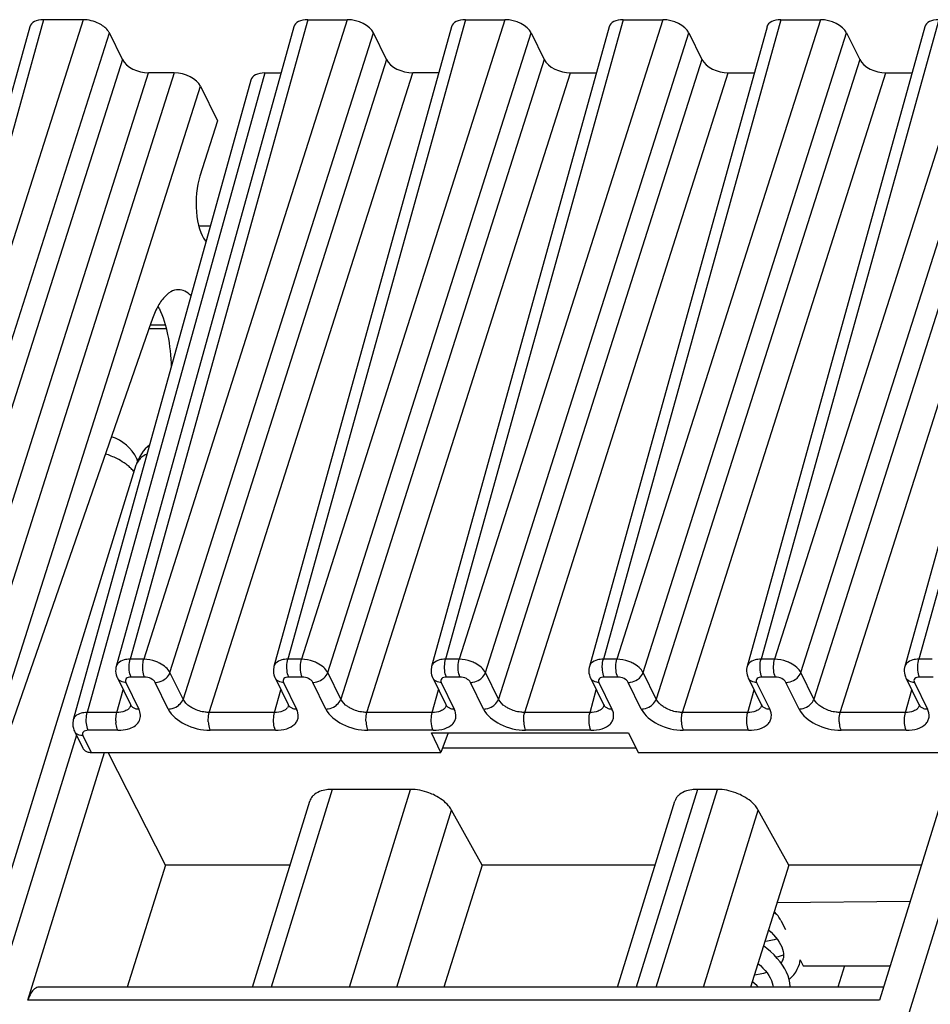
# Model space of a CAD drawing. Header units: millimetres. Extents: x 0 to 841, y 0 to 594.
# Tile 72 of 237: x 348 to 369, y 147 to 170. Entities that reach past the tile are written whole.
import ezdxf

# ---------------------------------------------------------------- set-up
doc = ezdxf.new("R2010")
doc.units = ezdxf.units.MM
doc.header["$LTSCALE"] = 46.255
doc.layers.get('0').update_dxf_attribs({"linetype": 'CONTINUOUS'})

msp = doc.modelspace()

# ---------------------------------------------------------------- linework, layer by layer
at = {"color": 9, "linetype": 'CONTINUOUS'}
for p, q in [((348.40405, 169.74045), (344.2544, 154.80576)), ((349.32525, 169.74045), (344.57093, 154.80576)), ((354.57515, 169.74045), (350.4255, 154.80576)), ((355.49636, 169.74045), (350.74204, 154.80576)), ((358.2594, 169.74045), (354.10975, 154.80576)), ((359.1806, 169.74045), (354.42628, 154.80576)), ((361.94364, 169.74045), (357.79399, 154.80576)), ((362.86484, 169.74045), (358.11052, 154.80576)), ((365.62789, 169.74045), (361.47824, 154.80576)), ((366.54909, 169.74045), (361.79477, 154.80576)), ((369.31213, 169.74045), (365.16248, 154.80576)), ((370.23333, 169.74045), (365.47901, 154.80576)), ((372.99637, 169.74045), (368.84672, 154.80576)), ((345.18389, 154.49498), (349.9382, 169.42969)), ((351.35499, 154.495), (356.10931, 169.42969)), ((355.03924, 154.495), (359.79356, 169.42969)), ((358.72348, 154.495), (363.4778, 169.42969)), ((362.40773, 154.495), (367.16205, 169.42969)), ((366.09197, 154.495), (370.84629, 169.42969)), ((350.24329, 168.80799), (345.48897, 153.8733)), ((356.4144, 168.80799), (351.66008, 153.8733)), ((360.09865, 168.80799), (355.34433, 153.8733)), ((363.78289, 168.80799), (359.02857, 153.8733)), ((367.46713, 168.80799), (362.71281, 153.8733)), ((371.15138, 168.80799), (366.39706, 153.8733)), ((346.10193, 153.56254), (350.85625, 168.49723)), ((351.45508, 168.49723), (346.70076, 153.56254)), ((353.57338, 168.49723), (349.42373, 153.56254)), ((352.27304, 153.56254), (357.02736, 168.49723)), ((355.95728, 153.56254), (360.7116, 168.49723)), ((359.64153, 153.56254), (364.39585, 168.49723)), ((363.32577, 153.56254), (368.08009, 168.49723)), ((367.01002, 153.56254), (371.76434, 168.49723)), ((347.31372, 153.25178), (352.06804, 168.18647)), ((351.2482, 162.60497), (350.89029, 162.60497)), ((350.5683, 159.34524), (350.5682, 159.3449)), ((350.74204, 154.80576), (350.4255, 154.80576)), ((354.42628, 154.80576), (354.10975, 154.80576)), ((358.11052, 154.80576), (357.79399, 154.80576)), ((361.79477, 154.80576), (361.47824, 154.80576)), ((365.47901, 154.80576), (365.16248, 154.80576)), ((369.16325, 154.80576), (368.84672, 154.80576)), ((350.76218, 154.38841), (350.44565, 154.38841)), ((351.66008, 153.8733), (351.35499, 154.495)), ((354.44643, 154.38841), (354.12989, 154.38841)), ((355.34433, 153.8733), (355.03924, 154.495)), ((358.13067, 154.38841), (357.81413, 154.38841)), ((359.02857, 153.8733), (358.72348, 154.495)), ((361.81492, 154.38841), (361.49838, 154.38841)), ((362.71281, 153.8733), (362.40773, 154.495)), ((365.49916, 154.38841), (365.18262, 154.38841)), ((366.39706, 153.8733), (366.09197, 154.495)), ((369.1834, 154.38841), (368.86687, 154.38841)), ((350.11467, 153.56254), (350.26138, 154.09058)), ((350.32246, 154.26411), (350.62755, 153.6424)), ((351.31245, 153.6424), (351.00736, 154.26411)), ((353.79891, 153.56254), (353.94563, 154.09058)), ((354.00671, 154.26411), (354.3118, 153.6424)), ((354.9967, 153.6424), (354.69161, 154.26411)), ((357.48316, 153.56254), (357.62987, 154.09058)), ((357.69095, 154.26411), (357.99604, 153.6424)), ((358.68094, 153.6424), (358.37585, 154.26411)), ((361.1674, 153.56254), (361.31412, 154.09058)), ((361.3752, 154.26411), (361.68029, 153.6424)), ((362.36519, 153.6424), (362.06009, 154.26411)), ((364.85164, 153.56254), (364.99836, 154.09058)), ((365.05944, 154.26411), (365.36453, 153.6424)), ((366.04943, 153.6424), (365.74434, 154.26411)), ((368.53589, 153.56254), (368.6826, 154.09058)), ((368.74368, 154.26411), (369.04877, 153.6424)), ((350.11467, 153.56254), (349.42373, 153.56254)), ((353.79891, 153.56254), (352.27304, 153.56254)), ((357.48316, 153.56254), (355.95728, 153.56254)), ((361.1674, 153.56254), (359.64153, 153.56254)), ((364.85164, 153.56254), (363.32577, 153.56254)), ((368.53589, 153.56254), (367.01002, 153.56254)), ((350.13482, 153.14519), (349.44387, 153.14519)), ((353.81906, 153.14519), (352.29319, 153.14519)), ((357.5033, 153.14519), (355.97743, 153.14519)), ((361.18755, 153.14519), (359.66167, 153.14519)), ((364.87179, 153.14519), (363.34592, 153.14519)), ((368.55603, 153.14519), (367.03016, 153.14519)), ((349.16771, 153.03464), (332.7005, 99.74675)), ((349.32069, 153.02089), (349.5125, 152.63002)), ((354.16122, 99.74675), (370.50339, 152.63002)), ((355.14595, 151.76549), (353.71873, 147.147)), ((355.54831, 147.147), (356.97553, 151.76549)), ((363.67498, 151.76549), (362.24775, 147.147)), ((362.71417, 147.147), (364.14139, 151.76549)), ((356.65333, 147.147), (357.93131, 151.28254)), ((363.81919, 147.147), (365.09716, 151.28254)), ((367.93271, 146.84429), (348.0375, 146.84429))]:
    msp.add_line(p, q, dxfattribs=at)
at = {"color": 7, "linetype": 'CONTINUOUS'}
for p, q in [((349.32525, 169.74045), (348.40405, 169.74045)), ((354.57515, 169.74045), (355.49636, 169.74045)), ((358.2594, 169.74045), (359.1806, 169.74045)), ((361.94364, 169.74045), (362.86484, 169.74045)), ((365.62789, 169.74045), (366.54909, 169.74045)), ((348.07758, 169.5728), (343.92752, 154.63666)), ((354.24868, 169.5728), (350.09863, 154.63666)), ((357.93293, 169.5728), (353.78288, 154.63666)), ((361.61717, 169.5728), (357.46712, 154.63666)), ((365.30142, 169.5728), (361.15136, 154.63666)), ((368.98566, 169.5728), (364.83561, 154.63666)), ((372.6699, 169.5728), (368.51985, 154.63666)), ((350.24329, 168.80799), (349.9382, 169.42969)), ((356.4144, 168.80799), (356.10931, 169.42969)), ((359.79356, 169.42969), (360.09865, 168.80799)), ((363.4778, 169.42969), (363.78289, 168.80799)), ((367.16205, 169.42969), (367.46713, 168.80799)), ((353.24691, 168.32958), (349.09686, 153.39344)), ((351.45508, 168.49723), (350.85625, 168.49723)), ((353.57338, 168.49723), (353.94984, 168.49723)), ((357.63408, 168.49723), (357.02736, 168.49723)), ((360.7116, 168.49723), (361.31832, 168.49723)), ((364.39585, 168.49723), (365.00257, 168.49723)), ((368.08009, 168.49723), (368.68681, 168.49723)), ((352.06804, 168.18647), (352.46462, 167.37833)), ((352.46462, 167.37833), (352.05413, 166.08887)), ((352.02418, 164.92929), (352.30213, 164.92929)), ((350.91569, 162.67817), (347.50788, 152.85612)), ((350.86454, 162.53074), (351.2667, 162.53074)), ((350.57923, 159.49019), (350.60407, 159.43956)), ((332.05012, 99.42039), (350.5682, 159.3449)), ((350.12577, 154.36694), (350.43085, 153.74524)), ((353.81001, 154.36694), (354.1151, 153.74524)), ((357.49425, 154.36694), (357.79934, 153.74524)), ((361.1785, 154.36694), (361.48359, 153.74524)), ((364.86274, 154.36694), (365.16783, 153.74524)), ((368.54699, 154.36694), (368.85207, 153.74524)), ((350.43123, 153.74448), (350.43085, 153.74524)), ((354.11547, 153.74448), (354.1151, 153.74524)), ((357.79972, 153.74448), (357.79934, 153.74524)), ((361.48396, 153.74448), (361.48359, 153.74524)), ((365.1682, 153.74448), (365.16783, 153.74524)), ((368.85245, 153.74448), (368.85207, 153.74524)), ((349.12399, 153.12372), (349.31685, 152.73072)), ((357.68397, 152.63002), (357.46167, 153.08303)), ((357.46167, 153.08303), (362.06697, 153.08303)), ((357.85064, 153.08303), (357.68397, 152.63002)), ((362.06697, 153.08303), (362.28927, 152.63002)), ((357.72404, 152.73894), (362.23582, 152.73894)), ((348.0375, 146.84429), (349.82542, 152.63002)), ((349.5125, 152.63002), (357.68397, 152.63002)), ((351.24906, 149.9951), (349.91426, 152.63002)), ((362.28927, 152.63002), (370.64578, 152.63002)), ((369.72063, 152.63002), (367.93271, 146.84429)), ((356.97553, 151.76549), (355.14595, 151.76549)), ((364.14139, 151.76549), (363.67498, 151.76549)), ((353.27911, 147.147), (354.6221, 151.49291)), ((361.80813, 147.147), (363.15112, 151.49291)), ((358.64746, 149.9951), (357.93131, 151.28254)), ((365.81332, 149.9951), (365.09716, 151.28254)), ((351.24906, 149.9951), (350.35202, 147.147)), ((354.15924, 149.9951), (351.24906, 149.9951)), ((358.64746, 149.9951), (357.74939, 147.147)), ((362.68826, 149.9951), (358.64746, 149.9951)), ((365.81332, 149.9951), (364.91525, 147.147)), ((368.90638, 149.9951), (365.81332, 149.9951)), ((365.53785, 149.12149), (368.6478, 149.15834)), ((365.52494, 148.8448), (365.46487, 148.89007)), ((365.6267, 148.70438), (365.73116, 148.49152)), ((365.67577, 147.80241), (365.66692, 147.77706)), ((365.68321, 147.83191), (365.67481, 147.79929)), ((366.07978, 147.78111), (366.14532, 147.64755)), ((366.14532, 147.64755), (368.18093, 147.64755)), ((367.11511, 147.64755), (366.95577, 147.147)), ((368.02625, 147.147), (348.29127, 147.147))]:
    msp.add_line(p, q, dxfattribs=at)
for points in [[(350.09865, 154.63647), (350.09287, 154.61246), (350.08675, 154.56983), (350.08567, 154.52612), (350.08981, 154.48188), (350.09917, 154.43782), (350.11361, 154.39481), (350.12675, 154.36534)], [(353.78289, 154.63647), (353.77711, 154.61246), (353.77099, 154.56983), (353.76992, 154.52612), (353.77405, 154.48188), (353.78342, 154.43782), (353.79785, 154.39481), (353.81099, 154.36534)], [(357.46714, 154.63647), (357.46136, 154.61246), (357.45523, 154.56983), (357.45416, 154.52612), (357.4583, 154.48188), (357.46766, 154.43782), (357.4821, 154.39481), (357.49524, 154.36534)], [(361.15138, 154.63647), (361.1456, 154.61246), (361.13948, 154.56983), (361.13841, 154.52612), (361.14254, 154.48188), (361.15191, 154.43782), (361.16634, 154.39481), (361.17948, 154.36534)], [(364.83563, 154.63647), (364.82984, 154.61246), (364.82372, 154.56983), (364.82265, 154.52612), (364.82679, 154.48188), (364.83615, 154.43782), (364.85059, 154.39481), (364.86373, 154.36534)], [(368.51987, 154.63647), (368.51409, 154.61246), (368.50796, 154.56983), (368.50689, 154.52612), (368.51103, 154.48188), (368.52039, 154.43782), (368.53483, 154.39481), (368.54797, 154.36534)], [(350.43138, 153.74455), (350.43348, 153.74011), (350.43781, 153.72892), (350.43916, 153.72363), (350.43928, 153.72308)], [(354.11562, 153.74455), (354.11773, 153.74011), (354.12205, 153.72892), (354.12341, 153.72363), (354.12353, 153.72308)], [(357.79986, 153.74455), (357.80197, 153.74011), (357.8063, 153.72892), (357.80765, 153.72363), (357.80777, 153.72308)], [(361.48411, 153.74455), (361.48622, 153.74011), (361.49054, 153.72892), (361.4919, 153.72363), (361.49202, 153.72308)], [(365.16835, 153.74455), (365.17046, 153.74011), (365.17479, 153.72892), (365.17614, 153.72363), (365.17626, 153.72308)], [(368.8526, 153.74455), (368.8547, 153.74011), (368.85903, 153.72892), (368.86038, 153.72363), (368.8605, 153.72308)], [(349.09688, 153.39325), (349.0911, 153.36924), (349.08497, 153.32661), (349.0839, 153.2829), (349.08804, 153.23866), (349.0974, 153.1946), (349.11184, 153.15159), (349.12498, 153.12212)], [(365.33639, 148.48261), (365.39678, 148.42784), (365.45328, 148.37096), (365.50385, 148.31406), (365.54868, 148.25705), (365.5875, 148.20038), (365.62019, 148.1444), (365.64683, 148.08902), (365.6671, 148.03498), (365.68097, 147.98255), (365.6885, 147.93112), (365.68936, 147.88072), (365.68321, 147.83191)], [(365.84599, 147.147), (365.84575, 147.16439), (365.83639, 147.24567), (365.81868, 147.32782), (365.79268, 147.41035), (365.75836, 147.49314), (365.71588, 147.57567), (365.66535, 147.65766), (365.6068, 147.73896), (365.54037, 147.81927), (365.46604, 147.89849), (365.38405, 147.9762), (365.29526, 148.05158), (365.21888, 148.10993)], [(365.5367, 148.27229), (365.53551, 148.27186), (365.46717, 148.25163), (365.39386, 148.23443), (365.31576, 148.22045), (365.25114, 148.21223)], [(365.51004, 147.85159), (365.57138, 147.86608), (365.65998, 147.89234), (365.68898, 147.90287)], [(365.09041, 147.70251), (365.14758, 147.65128), (365.20527, 147.59392), (365.25714, 147.53625), (365.30334, 147.47814), (365.34362, 147.4199), (365.37758, 147.36208), (365.40499, 147.30517), (365.42558, 147.24995), (365.43942, 147.19668), (365.44638, 147.147)], [(365.66692, 147.77706), (365.64656, 147.7348), (365.62895, 147.70819)], [(365.81875, 147.32753), (365.87358, 147.37871), (365.9262, 147.43801), (365.97157, 147.5005), (366.00961, 147.56579), (366.04003, 147.63295), (366.05739, 147.68253)], [(366.057, 147.68126), (366.06747, 147.71846), (366.07978, 147.78111)], [(365.2946, 147.48914), (365.28766, 147.48664), (365.21606, 147.46594), (365.13871, 147.44846), (365.05598, 147.43452), (365.00401, 147.4285)], [(365.10593, 147.147), (365.06005, 147.18922), (364.97419, 147.26009), (364.95533, 147.27413)]]:
    msp.add_lwpolyline(points, dxfattribs=at)
for centre, radius, start, end in [((349.69881, 162.31379), 1.56276, 26.121467, 28.177785), ((349.68149, 159.04965), 1, 26.025403, 72.204573), ((351.52362, 159.04965), 1, 129.993927, 162.797974)]:
    msp.add_arc(centre, radius, start, end, dxfattribs=at)
at = {"color": 9, "linetype": 'CONTINUOUS'}
for centre, radius, start, end in [((350.11008, 159.25976), 0.52266, 19.63848, 26.007783), ((350.26657, 154.43514), 0.15627, 206.210623, 221.547049), ((353.95081, 154.43514), 0.15627, 206.210623, 221.547049), ((357.63506, 154.43514), 0.15627, 206.210623, 221.547049), ((361.3193, 154.43514), 0.15627, 206.210623, 221.547049), ((365.00355, 154.43514), 0.15627, 206.210623, 221.547049), ((368.68779, 154.43514), 0.15627, 206.210623, 221.547049), ((350.26027, 153.78514), 0.18963, 315.32614, 323.316297), ((350.57165, 153.81344), 0.15628, 206.153777, 221.548332), ((353.94452, 153.78514), 0.18963, 315.32614, 323.316297), ((354.2559, 153.81344), 0.15628, 206.153777, 221.548332), ((357.62876, 153.78514), 0.18963, 315.32614, 323.316297), ((357.94014, 153.81344), 0.15628, 206.153777, 221.548332), ((361.31301, 153.78514), 0.18963, 315.32614, 323.316297), ((361.62439, 153.81344), 0.15628, 206.153777, 221.548332), ((364.99725, 153.78514), 0.18963, 315.32614, 323.316297), ((365.30863, 153.81344), 0.15628, 206.153777, 221.548332), ((368.68149, 153.78514), 0.18963, 315.32614, 323.316297), ((368.99287, 153.81344), 0.15628, 206.153777, 221.548332), ((350.82617, 153.37865), 0.73552, 180.783621, 182.755901), ((350.80606, 153.37776), 0.7154, 182.762164, 184.773126), ((349.2648, 153.19192), 0.15627, 206.210623, 221.547049)]:
    msp.add_arc(centre, radius, start, end, dxfattribs=at)
at = {"color": 7, "linetype": 'CONTINUOUS'}
for centre, major_axis, ratio, start_param, end_param in [((348.55673, 169.4296), (0.47782, -0.14773), 0.57239492, 2.06604593, 3.15808391), ((349.47765, 169.4296), (0.47774, -0.14756), 0.57268648, 1.28016529, 2.06541116), ((354.72784, 169.4296), (0.47782, -0.14773), 0.57239492, 2.06604593, 3.15808391), ((355.64876, 169.4296), (0.47774, -0.14756), 0.57268648, 6.77810472, 8.34859646), ((358.41208, 169.4296), (0.47782, -0.14773), 0.57239492, 8.34923124, 9.44126921), ((359.333, 169.4296), (0.47774, -0.14756), 0.57268648, 6.77810472, 8.34859646), ((362.09633, 169.4296), (0.47782, -0.14773), 0.57239492, 2.06604593, 3.15810279), ((363.01725, 169.4296), (0.47774, -0.14756), 0.57268648, 6.77810472, 8.34859646), ((365.78057, 169.4296), (0.47782, -0.14773), 0.57239492, 2.06604593, 3.15810279), ((366.70149, 169.4296), (0.47774, -0.14756), 0.57268648, 6.77810472, 8.34859646), ((369.46481, 169.4296), (0.47782, -0.14773), 0.57239492, 2.06604593, 3.15810279), ((350.70385, 168.80808), (0.47774, -0.14756), 0.57268648, 3.63651207, 5.20700381), ((356.87496, 168.80808), (0.47774, -0.14756), 0.57268648, -2.64667324, -1.0761815), ((360.5592, 168.80808), (0.47774, -0.14756), 0.57268648, -2.64667324, -1.0761815), ((364.24344, 168.80808), (0.47774, -0.14756), 0.57268648, -2.64667324, -1.0761815), ((367.92769, 168.80808), (0.47774, -0.14756), 0.57268648, -2.64667324, -1.0761815), ((351.60749, 168.18638), (0.47774, -0.14756), 0.57268648, 0.49491942, 2.06541116), ((353.72607, 168.18638), (0.47782, -0.14773), 0.57239492, 2.06604593, 3.15810279), ((352.36363, 165.48103), (0.01498, 0.99998), 0.39933672, 0.92343671, 2.69445274), ((351.52584, 161.43515), (0.05244, 3.49994), 0.39933672, -0.46403573, -0.44713991), ((364.70559, 148.70419), (0.95549, -0.29512), 0.57268648, 6.77810472, 7.12123616)]:
    msp.add_ellipse(centre, major_axis=major_axis, ratio=ratio, start_param=start_param, end_param=end_param, dxfattribs=at)
for points, knots in [([(349.9382, 169.42969), (349.92769, 169.45113), (349.86836, 169.54509), (349.77259, 169.61036), (349.69551, 169.64944)], [0, 0, 0, 0, 0.21647783, 1, 1, 1, 1]), ([(351.55103, 163.43515), (351.48907, 163.43518), (351.35104, 163.39099), (351.1796, 163.22745), (351.02913, 162.98292), (350.95156, 162.78704), (350.91569, 162.67817)], [0, 0, 0, 0, 0.17841268, 0.39598564, 0.66989986, 1, 1, 1, 1]), ([(351.84674, 163.29117), (351.80462, 163.33405), (351.71551, 163.40565), (351.60282, 163.43513), (351.55103, 163.43515)], [0, 0, 0, 0, 0.53715484, 1, 1, 1, 1]), ([(351.10196, 163.00184), (351.19668, 162.80881), (351.3295, 162.3495), (351.37693, 161.87825), (351.38332, 161.62128)], [0, 0, 0, 0, 0.45548792, 1, 1, 1, 1]), ([(349.34034, 152.69601), (349.34559, 152.69015), (349.36942, 152.66722), (349.39965, 152.65149), (349.42348, 152.64359)], [0, 0, 0, 0, 0.23864209, 1, 1, 1, 1]), ([(355.14595, 151.76549), (355.10144, 151.76549), (354.94757, 151.75596), (354.78789, 151.70182), (354.70716, 151.62602)], [0, 0, 0, 0, 0.28674265, 1, 1, 1, 1]), ([(357.54181, 151.62602), (357.49754, 151.64839), (357.31827, 151.72606), (357.12128, 151.76549), (356.97553, 151.76549)], [0, 0, 0, 0, 0.25386908, 1, 1, 1, 1]), ([(363.67498, 151.76549), (363.63046, 151.76549), (363.47659, 151.75596), (363.31691, 151.70182), (363.23619, 151.62602)], [0, 0, 0, 0, 0.28674265, 1, 1, 1, 1]), ([(364.70766, 151.62602), (364.6634, 151.64839), (364.48412, 151.72606), (364.28714, 151.76549), (364.14139, 151.76549)], [0, 0, 0, 0, 0.25386908, 1, 1, 1, 1]), ([(354.70716, 151.62602), (354.69713, 151.6166), (354.66059, 151.57821), (354.63365, 151.5304), (354.62206, 151.49293)], [0, 0, 0, 0, 0.2596683, 1, 1, 1, 1]), ([(357.93131, 151.28254), (357.91241, 151.31651), (357.81118, 151.45993), (357.66292, 151.56482), (357.54181, 151.62602)], [0, 0, 0, 0, 0.22267824, 1, 1, 1, 1]), ([(363.23619, 151.62602), (363.22616, 151.6166), (363.18961, 151.57821), (363.16268, 151.5304), (363.15109, 151.49293)], [0, 0, 0, 0, 0.2596683, 1, 1, 1, 1]), ([(365.09716, 151.28254), (365.07826, 151.31651), (364.97704, 151.45993), (364.82878, 151.56482), (364.70766, 151.62602)], [0, 0, 0, 0, 0.22267824, 1, 1, 1, 1]), ([(348.19182, 147.10959), (348.15632, 147.08203), (348.09276, 146.99667), (348.05475, 146.90011), (348.0375, 146.84429)], [0, 0, 0, 0, 0.43482843, 1, 1, 1, 1])]:
    msp.add_open_spline(points, degree=3, knots=knots, dxfattribs=at)
at = {"color": 9, "linetype": 'CONTINUOUS'}
for points in [[(350.11709, 159.48919), (350.03052, 159.53308), (349.9397, 159.56932), (349.84691, 159.59779)], [(350.518, 159.18012), (350.49579, 159.2076), (350.47181, 159.2337), (350.44659, 159.25845)], [(350.42551, 154.80575), (350.39954, 154.80556), (350.37351, 154.80381), (350.34778, 154.80028)], [(354.10975, 154.80575), (354.08378, 154.80556), (354.05776, 154.80381), (354.03202, 154.80028)], [(357.794, 154.80575), (357.76802, 154.80556), (357.742, 154.80381), (357.71626, 154.80028)], [(361.47824, 154.80575), (361.45227, 154.80556), (361.42624, 154.80381), (361.40051, 154.80028)], [(365.16249, 154.80575), (365.13651, 154.80556), (365.11049, 154.80381), (365.08475, 154.80028)], [(368.84673, 154.80575), (368.82076, 154.80556), (368.79473, 154.80381), (368.769, 154.80028)], [(350.14409, 154.71303), (350.1232, 154.69203), (350.10665, 154.66517), (350.0987, 154.63664)], [(353.82833, 154.71303), (353.80744, 154.69203), (353.79089, 154.66517), (353.78294, 154.63664)], [(357.51258, 154.71303), (357.49169, 154.69203), (357.47513, 154.66517), (357.46719, 154.63664)], [(361.19682, 154.71303), (361.17593, 154.69203), (361.15938, 154.66517), (361.15143, 154.63664)], [(364.88106, 154.71303), (364.86017, 154.69203), (364.84362, 154.66517), (364.83567, 154.63664)], [(368.56531, 154.71303), (368.54442, 154.69203), (368.52787, 154.66517), (368.51992, 154.63664)], [(350.37451, 153.63354), (350.36691, 153.62761), (350.35894, 153.62214), (350.35072, 153.61712)], [(350.39513, 153.65183), (350.38867, 153.64529), (350.38175, 153.63919), (350.37451, 153.63354)], [(350.4398, 153.72704), (350.43412, 153.70729), (350.4246, 153.68834), (350.41234, 153.67185)], [(350.53873, 153.65641), (350.56713, 153.64681), (350.59758, 153.6424), (350.62755, 153.6424)], [(354.05875, 153.63354), (354.05116, 153.62761), (354.04318, 153.62214), (354.03496, 153.61712)], [(354.07937, 153.65183), (354.07292, 153.64529), (354.06599, 153.63919), (354.05875, 153.63354)], [(354.12405, 153.72704), (354.11837, 153.70729), (354.10884, 153.68834), (354.09659, 153.67185)], [(354.22297, 153.65641), (354.25137, 153.64681), (354.28182, 153.6424), (354.3118, 153.6424)], [(357.74299, 153.63354), (357.7354, 153.62761), (357.72743, 153.62214), (357.7192, 153.61712)], [(357.76361, 153.65183), (357.75716, 153.64529), (357.75024, 153.63919), (357.74299, 153.63354)], [(357.80829, 153.72704), (357.80261, 153.70729), (357.79309, 153.68834), (357.78083, 153.67185)], [(357.90722, 153.65641), (357.93561, 153.64681), (357.96607, 153.6424), (357.99604, 153.6424)], [(361.42724, 153.63354), (361.41964, 153.62761), (361.41167, 153.62214), (361.40345, 153.61712)], [(361.44786, 153.65183), (361.4414, 153.64529), (361.43448, 153.63919), (361.42724, 153.63354)], [(361.49253, 153.72704), (361.48685, 153.70729), (361.47733, 153.68834), (361.46508, 153.67185)], [(361.59146, 153.65641), (361.61986, 153.64681), (361.65031, 153.6424), (361.68028, 153.6424)], [(365.11148, 153.63354), (365.10389, 153.62761), (365.09591, 153.62214), (365.08769, 153.61712)], [(365.1321, 153.65183), (365.12565, 153.64529), (365.11872, 153.63919), (365.11148, 153.63354)], [(365.17678, 153.72704), (365.1711, 153.70729), (365.16158, 153.68834), (365.14932, 153.67185)], [(365.27571, 153.65641), (365.3041, 153.64681), (365.33456, 153.6424), (365.36453, 153.6424)], [(368.79573, 153.63354), (368.78813, 153.62761), (368.78016, 153.62214), (368.77194, 153.61712)], [(368.81635, 153.65183), (368.80989, 153.64529), (368.80297, 153.63919), (368.79573, 153.63354)], [(368.86102, 153.72704), (368.85534, 153.70729), (368.84582, 153.68834), (368.83356, 153.67185)], [(368.95995, 153.65641), (368.98835, 153.64681), (369.0188, 153.6424), (369.04877, 153.6424)], [(349.14232, 153.46981), (349.12142, 153.44881), (349.10487, 153.42195), (349.09693, 153.39342)], [(349.42374, 153.56253), (349.39776, 153.56234), (349.37174, 153.56059), (349.346, 153.55706)]]:
    msp.add_open_spline(points, degree=3, dxfattribs=at)
for points, knots in [([(350.81996, 159.59767), (350.80395, 159.59063), (350.74502, 159.56197), (350.69047, 159.52334), (350.65663, 159.48919)], [0, 0, 0, 0, 0.26677553, 1, 1, 1, 1]), ([(350.33088, 159.35729), (350.31459, 159.36949), (350.24631, 159.4181), (350.17367, 159.46051), (350.11709, 159.48919)], [0, 0, 0, 0, 0.24289528, 1, 1, 1, 1]), ([(350.44659, 159.25845), (350.43779, 159.26708), (350.40093, 159.30196), (350.36163, 159.33426), (350.33088, 159.35729)], [0, 0, 0, 0, 0.24289759, 1, 1, 1, 1]), ([(350.65663, 159.48919), (350.64631, 159.47877), (350.60863, 159.43652), (350.58073, 159.38528), (350.5683, 159.34524)], [0, 0, 0, 0, 0.25915365, 1, 1, 1, 1]), ([(350.34778, 154.80028), (350.32681, 154.79741), (350.25404, 154.78332), (350.18172, 154.75084), (350.14409, 154.71303)], [0, 0, 0, 0, 0.28400048, 1, 1, 1, 1]), ([(350.40234, 154.58651), (350.4014, 154.60582), (350.40092, 154.67943), (350.40999, 154.75369), (350.42551, 154.80575)], [0, 0, 0, 0, 0.26249603, 1, 1, 1, 1]), ([(350.71886, 154.5865), (350.71793, 154.60582), (350.71744, 154.67944), (350.72652, 154.7537), (350.74204, 154.80576)], [0, 0, 0, 0, 0.2624969, 1, 1, 1, 1]), ([(351.11175, 154.71303), (351.08299, 154.72764), (350.96584, 154.77842), (350.83742, 154.8049), (350.74204, 154.80576)], [0, 0, 0, 0, 0.25275051, 1, 1, 1, 1]), ([(354.03202, 154.80028), (354.01106, 154.79741), (353.93829, 154.78332), (353.86596, 154.75084), (353.82833, 154.71303)], [0, 0, 0, 0, 0.28400048, 1, 1, 1, 1]), ([(354.08658, 154.58651), (354.08565, 154.60582), (354.08516, 154.67943), (354.09423, 154.75369), (354.10975, 154.80575)], [0, 0, 0, 0, 0.26249603, 1, 1, 1, 1]), ([(354.40311, 154.5865), (354.40217, 154.60582), (354.40169, 154.67944), (354.41076, 154.7537), (354.42628, 154.80576)], [0, 0, 0, 0, 0.2624969, 1, 1, 1, 1]), ([(354.796, 154.71303), (354.76723, 154.72764), (354.65008, 154.77842), (354.52166, 154.8049), (354.42628, 154.80576)], [0, 0, 0, 0, 0.25275051, 1, 1, 1, 1]), ([(357.71626, 154.80028), (357.6953, 154.79741), (357.62253, 154.78332), (357.5502, 154.75084), (357.51258, 154.71303)], [0, 0, 0, 0, 0.28400048, 1, 1, 1, 1]), ([(357.77082, 154.58651), (357.76989, 154.60582), (357.76941, 154.67943), (357.77848, 154.75369), (357.794, 154.80575)], [0, 0, 0, 0, 0.26249603, 1, 1, 1, 1]), ([(358.08735, 154.5865), (358.08642, 154.60582), (358.08593, 154.67944), (358.095, 154.7537), (358.11052, 154.80576)], [0, 0, 0, 0, 0.2624969, 1, 1, 1, 1]), ([(358.48024, 154.71303), (358.45148, 154.72764), (358.33433, 154.77842), (358.2059, 154.8049), (358.11052, 154.80576)], [0, 0, 0, 0, 0.25275051, 1, 1, 1, 1]), ([(361.40051, 154.80028), (361.37955, 154.79741), (361.30677, 154.78332), (361.23445, 154.75084), (361.19682, 154.71303)], [0, 0, 0, 0, 0.28400048, 1, 1, 1, 1]), ([(361.45507, 154.58651), (361.45414, 154.60582), (361.45365, 154.67943), (361.46272, 154.75369), (361.47824, 154.80575)], [0, 0, 0, 0, 0.26249603, 1, 1, 1, 1]), ([(361.77159, 154.5865), (361.77066, 154.60582), (361.77017, 154.67944), (361.77925, 154.7537), (361.79477, 154.80576)], [0, 0, 0, 0, 0.2624969, 1, 1, 1, 1]), ([(362.16448, 154.71303), (362.13572, 154.72764), (362.01857, 154.77842), (361.89015, 154.8049), (361.79477, 154.80576)], [0, 0, 0, 0, 0.25275051, 1, 1, 1, 1]), ([(365.08475, 154.80028), (365.06379, 154.79741), (364.99102, 154.78332), (364.91869, 154.75084), (364.88106, 154.71303)], [0, 0, 0, 0, 0.28400048, 1, 1, 1, 1]), ([(365.13931, 154.58651), (365.13838, 154.60582), (365.13789, 154.67943), (365.14697, 154.75369), (365.16248, 154.80575)], [0, 0, 0, 0, 0.26249603, 1, 1, 1, 1]), ([(365.45584, 154.5865), (365.45491, 154.60582), (365.45442, 154.67944), (365.46349, 154.7537), (365.47901, 154.80576)], [0, 0, 0, 0, 0.2624969, 1, 1, 1, 1]), ([(365.84873, 154.71303), (365.81996, 154.72764), (365.70281, 154.77842), (365.57439, 154.8049), (365.47901, 154.80576)], [0, 0, 0, 0, 0.25275051, 1, 1, 1, 1]), ([(368.769, 154.80028), (368.74803, 154.79741), (368.67526, 154.78332), (368.60294, 154.75084), (368.56531, 154.71303)], [0, 0, 0, 0, 0.28400048, 1, 1, 1, 1]), ([(368.82356, 154.58651), (368.82262, 154.60582), (368.82214, 154.67943), (368.83121, 154.75369), (368.84673, 154.80575)], [0, 0, 0, 0, 0.26249603, 1, 1, 1, 1]), ([(350.44565, 154.38841), (350.43924, 154.40147), (350.41475, 154.46496), (350.4049, 154.53327), (350.40234, 154.58651)], [0, 0, 0, 0, 0.21444231, 1, 1, 1, 1]), ([(350.76218, 154.38841), (350.75577, 154.40147), (350.73128, 154.46496), (350.72143, 154.53327), (350.71886, 154.5865)], [0, 0, 0, 0, 0.21444297, 1, 1, 1, 1]), ([(351.35497, 154.49501), (351.33261, 154.53994), (351.25809, 154.6252), (351.16519, 154.68588), (351.11175, 154.71303)], [0, 0, 0, 0, 0.45577713, 1, 1, 1, 1]), ([(354.12989, 154.38841), (354.12348, 154.40147), (354.09899, 154.46496), (354.08915, 154.53327), (354.08658, 154.58651)], [0, 0, 0, 0, 0.21444232, 1, 1, 1, 1]), ([(354.44642, 154.38841), (354.44002, 154.40147), (354.41552, 154.46496), (354.40568, 154.53327), (354.40311, 154.5865)], [0, 0, 0, 0, 0.21444297, 1, 1, 1, 1]), ([(355.03922, 154.49501), (355.01685, 154.53994), (354.94233, 154.6252), (354.84943, 154.68588), (354.796, 154.71303)], [0, 0, 0, 0, 0.45577713, 1, 1, 1, 1]), ([(357.81414, 154.38841), (357.80773, 154.40147), (357.78323, 154.46496), (357.77339, 154.53327), (357.77082, 154.58651)], [0, 0, 0, 0, 0.21444232, 1, 1, 1, 1]), ([(358.13067, 154.38841), (358.12426, 154.40147), (358.09976, 154.46496), (358.08992, 154.53327), (358.08735, 154.5865)], [0, 0, 0, 0, 0.21444297, 1, 1, 1, 1]), ([(358.72346, 154.49501), (358.7011, 154.53994), (358.62658, 154.6252), (358.53367, 154.68588), (358.48024, 154.71303)], [0, 0, 0, 0, 0.45577713, 1, 1, 1, 1]), ([(361.49838, 154.38841), (361.49197, 154.40147), (361.46748, 154.46496), (361.45764, 154.53327), (361.45507, 154.58651)], [0, 0, 0, 0, 0.21444232, 1, 1, 1, 1]), ([(361.81491, 154.38841), (361.8085, 154.40147), (361.78401, 154.46496), (361.77416, 154.53327), (361.77159, 154.5865)], [0, 0, 0, 0, 0.21444297, 1, 1, 1, 1]), ([(362.40771, 154.49501), (362.38534, 154.53994), (362.31082, 154.6252), (362.21792, 154.68588), (362.16448, 154.71303)], [0, 0, 0, 0, 0.45577713, 1, 1, 1, 1]), ([(365.18263, 154.38841), (365.17622, 154.40147), (365.15172, 154.46496), (365.14188, 154.53327), (365.13931, 154.58651)], [0, 0, 0, 0, 0.21444231, 1, 1, 1, 1]), ([(365.49916, 154.38841), (365.49275, 154.40147), (365.46825, 154.46496), (365.45841, 154.53327), (365.45584, 154.5865)], [0, 0, 0, 0, 0.21444297, 1, 1, 1, 1]), ([(366.09195, 154.49501), (366.06958, 154.53994), (365.99506, 154.6252), (365.90216, 154.68588), (365.84873, 154.71303)], [0, 0, 0, 0, 0.45577713, 1, 1, 1, 1]), ([(368.86687, 154.38841), (368.86046, 154.40147), (368.83597, 154.46496), (368.82612, 154.53327), (368.82356, 154.58651)], [0, 0, 0, 0, 0.21444232, 1, 1, 1, 1]), ([(350.32246, 154.26411), (350.3051, 154.26411), (350.24275, 154.2691), (350.17978, 154.29751), (350.14961, 154.33149)], [0, 0, 0, 0, 0.27643949, 1, 1, 1, 1]), ([(350.44565, 154.38841), (350.42348, 154.38845), (350.38317, 154.38372), (350.33186, 154.35813), (350.30692, 154.31128), (350.31535, 154.27862), (350.32246, 154.26411)], [0, 0, 0, 0, 0.31096243, 0.56244347, 0.77333499, 1, 1, 1, 1]), ([(351.00736, 154.26411), (350.98826, 154.30335), (350.90665, 154.36469), (350.81303, 154.38841), (350.76218, 154.38841)], [0, 0, 0, 0, 0.46190496, 1, 1, 1, 1]), ([(351.00736, 154.26411), (351.02566, 154.26411), (351.10108, 154.2708), (351.17418, 154.29983), (351.22186, 154.3315)], [0, 0, 0, 0, 0.24220058, 1, 1, 1, 1]), ([(351.22186, 154.3315), (351.23767, 154.342), (351.29363, 154.38539), (351.33871, 154.44566), (351.35497, 154.49501)], [0, 0, 0, 0, 0.26759048, 1, 1, 1, 1]), ([(354.00671, 154.26411), (353.98935, 154.26411), (353.927, 154.2691), (353.86402, 154.29751), (353.83386, 154.33149)], [0, 0, 0, 0, 0.27643949, 1, 1, 1, 1]), ([(354.12989, 154.38841), (354.10772, 154.38845), (354.06741, 154.38372), (354.0161, 154.35813), (353.99116, 154.31128), (353.99959, 154.27862), (354.00671, 154.26411)], [0, 0, 0, 0, 0.31096243, 0.56244347, 0.77333499, 1, 1, 1, 1]), ([(354.69161, 154.26411), (354.6725, 154.30335), (354.59089, 154.36469), (354.49727, 154.38841), (354.44643, 154.38841)], [0, 0, 0, 0, 0.46190496, 1, 1, 1, 1]), ([(354.69161, 154.26411), (354.7099, 154.26411), (354.78532, 154.2708), (354.85842, 154.29983), (354.9061, 154.3315)], [0, 0, 0, 0, 0.24220058, 1, 1, 1, 1]), ([(354.9061, 154.3315), (354.92191, 154.342), (354.97787, 154.38539), (355.02295, 154.44566), (355.03922, 154.49501)], [0, 0, 0, 0, 0.26759048, 1, 1, 1, 1]), ([(357.69095, 154.26411), (357.67359, 154.26411), (357.61124, 154.2691), (357.54826, 154.29751), (357.5181, 154.33149)], [0, 0, 0, 0, 0.27643949, 1, 1, 1, 1]), ([(357.81413, 154.38841), (357.79197, 154.38845), (357.75166, 154.38372), (357.70035, 154.35813), (357.67541, 154.31128), (357.68383, 154.27862), (357.69095, 154.26411)], [0, 0, 0, 0, 0.31096243, 0.56244347, 0.77333499, 1, 1, 1, 1]), ([(358.37585, 154.26411), (358.35675, 154.30335), (358.27514, 154.36469), (358.18152, 154.38841), (358.13067, 154.38841)], [0, 0, 0, 0, 0.46190496, 1, 1, 1, 1]), ([(358.37585, 154.26411), (358.39415, 154.26411), (358.46957, 154.2708), (358.54267, 154.29983), (358.59034, 154.3315)], [0, 0, 0, 0, 0.24220058, 1, 1, 1, 1]), ([(358.59034, 154.3315), (358.60616, 154.342), (358.66212, 154.38539), (358.7072, 154.44566), (358.72346, 154.49501)], [0, 0, 0, 0, 0.26759048, 1, 1, 1, 1]), ([(361.3752, 154.26411), (361.35784, 154.26411), (361.29548, 154.2691), (361.23251, 154.29751), (361.20235, 154.33149)], [0, 0, 0, 0, 0.27643949, 1, 1, 1, 1]), ([(361.49838, 154.38841), (361.47621, 154.38845), (361.4359, 154.38372), (361.38459, 154.35813), (361.35965, 154.31128), (361.36808, 154.27862), (361.3752, 154.26411)], [0, 0, 0, 0, 0.31096243, 0.56244347, 0.77333499, 1, 1, 1, 1]), ([(362.06009, 154.26411), (362.04099, 154.30335), (361.95938, 154.36469), (361.86576, 154.38841), (361.81492, 154.38841)], [0, 0, 0, 0, 0.46190496, 1, 1, 1, 1]), ([(362.0601, 154.26411), (362.07839, 154.26411), (362.15381, 154.2708), (362.22691, 154.29983), (362.27459, 154.3315)], [0, 0, 0, 0, 0.24220058, 1, 1, 1, 1]), ([(362.27459, 154.3315), (362.2904, 154.342), (362.34636, 154.38539), (362.39144, 154.44566), (362.40771, 154.49501)], [0, 0, 0, 0, 0.26759048, 1, 1, 1, 1]), ([(365.05944, 154.26411), (365.04208, 154.26411), (364.97973, 154.2691), (364.91675, 154.29751), (364.88659, 154.33149)], [0, 0, 0, 0, 0.27643949, 1, 1, 1, 1]), ([(365.18262, 154.38841), (365.16046, 154.38845), (365.12015, 154.38372), (365.06884, 154.35813), (365.04389, 154.31128), (365.05232, 154.27862), (365.05944, 154.26411)], [0, 0, 0, 0, 0.31096243, 0.56244347, 0.77333499, 1, 1, 1, 1]), ([(365.74434, 154.26411), (365.72523, 154.30335), (365.64362, 154.36469), (365.55, 154.38841), (365.49916, 154.38841)], [0, 0, 0, 0, 0.46190496, 1, 1, 1, 1]), ([(365.74434, 154.26411), (365.76263, 154.26411), (365.83806, 154.2708), (365.91116, 154.29983), (365.95883, 154.3315)], [0, 0, 0, 0, 0.24220058, 1, 1, 1, 1]), ([(365.95883, 154.3315), (365.97465, 154.342), (366.0306, 154.38539), (366.07569, 154.44566), (366.09195, 154.49501)], [0, 0, 0, 0, 0.26759048, 1, 1, 1, 1]), ([(368.74368, 154.26411), (368.72632, 154.26411), (368.66397, 154.2691), (368.601, 154.29751), (368.57083, 154.33149)], [0, 0, 0, 0, 0.27643949, 1, 1, 1, 1]), ([(368.86687, 154.38841), (368.8447, 154.38845), (368.80439, 154.38372), (368.75308, 154.35813), (368.72814, 154.31128), (368.73657, 154.27862), (368.74368, 154.26411)], [0, 0, 0, 0, 0.31096243, 0.56244347, 0.77333499, 1, 1, 1, 1]), ([(351.52695, 153.70979), (351.54277, 153.72029), (351.59873, 153.76368), (351.64382, 153.82395), (351.66008, 153.8733)], [0, 0, 0, 0, 0.26759383, 1, 1, 1, 1]), ([(351.90223, 153.65183), (351.87452, 153.66585), (351.77978, 153.7213), (351.69439, 153.80183), (351.66008, 153.8733)], [0, 0, 0, 0, 0.28143403, 1, 1, 1, 1]), ([(355.21119, 153.70979), (355.22701, 153.72029), (355.28297, 153.76368), (355.32806, 153.82395), (355.34433, 153.8733)], [0, 0, 0, 0, 0.26759383, 1, 1, 1, 1]), ([(355.58647, 153.65183), (355.55877, 153.66585), (355.46402, 153.7213), (355.37863, 153.80183), (355.34433, 153.8733)], [0, 0, 0, 0, 0.28143403, 1, 1, 1, 1]), ([(358.89544, 153.70979), (358.91125, 153.72029), (358.96722, 153.76368), (359.01231, 153.82395), (359.02857, 153.8733)], [0, 0, 0, 0, 0.26759383, 1, 1, 1, 1]), ([(359.27071, 153.65183), (359.24301, 153.66585), (359.14826, 153.7213), (359.06288, 153.80183), (359.02857, 153.8733)], [0, 0, 0, 0, 0.28143403, 1, 1, 1, 1]), ([(362.57968, 153.70979), (362.5955, 153.72029), (362.65146, 153.76368), (362.69655, 153.82395), (362.71281, 153.8733)], [0, 0, 0, 0, 0.26759383, 1, 1, 1, 1]), ([(362.95496, 153.65183), (362.92725, 153.66585), (362.83251, 153.7213), (362.74712, 153.80183), (362.71281, 153.8733)], [0, 0, 0, 0, 0.28143403, 1, 1, 1, 1]), ([(366.26393, 153.70979), (366.27974, 153.72029), (366.33571, 153.76368), (366.38079, 153.82395), (366.39706, 153.8733)], [0, 0, 0, 0, 0.26759383, 1, 1, 1, 1]), ([(366.6392, 153.65183), (366.6115, 153.66585), (366.51675, 153.7213), (366.43136, 153.80183), (366.39706, 153.8733)], [0, 0, 0, 0, 0.28143403, 1, 1, 1, 1]), ([(350.35072, 153.61712), (350.33531, 153.60772), (350.26165, 153.57219), (350.17799, 153.56197), (350.11467, 153.56254)], [0, 0, 0, 0, 0.2217642, 1, 1, 1, 1]), ([(350.41505, 153.18866), (350.50669, 153.22124), (350.64263, 153.31188), (350.67777, 153.50751), (350.64848, 153.59841), (350.62755, 153.6424)], [0, 0, 0, 0, 0.51225111, 0.74341268, 1, 1, 1, 1]), ([(350.45469, 153.70978), (350.47101, 153.6914), (350.4994, 153.67158), (350.53039, 153.65923), (350.53873, 153.65641)], [0, 0, 0, 0, 0.73628388, 1, 1, 1, 1]), ([(351.31245, 153.6424), (351.33075, 153.6424), (351.40617, 153.64909), (351.47927, 153.67812), (351.52695, 153.70979)], [0, 0, 0, 0, 0.24220118, 1, 1, 1, 1]), ([(351.31245, 153.6424), (351.39143, 153.48667), (351.71392, 153.2388), (352.08985, 153.14658), (352.29319, 153.14519)], [0, 0, 0, 0, 0.46200276, 1, 1, 1, 1]), ([(352.27303, 153.56253), (352.242, 153.56221), (352.11428, 153.57024), (351.98856, 153.60814), (351.90222, 153.65182)], [0, 0, 0, 0, 0.24284898, 1, 1, 1, 1]), ([(354.03496, 153.61712), (354.01956, 153.60772), (353.9459, 153.57219), (353.86223, 153.56197), (353.79891, 153.56254)], [0, 0, 0, 0, 0.2217642, 1, 1, 1, 1]), ([(353.81906, 153.14519), (353.90777, 153.14586), (354.06925, 153.16283), (354.24672, 153.25459), (354.32744, 153.36271), (354.36495, 153.48537), (354.33957, 153.58402), (354.3118, 153.6424)], [0, 0, 0, 0, 0.31021309, 0.56079249, 0.66929963, 0.77394289, 1, 1, 1, 1]), ([(354.13894, 153.70978), (354.15526, 153.6914), (354.18364, 153.67158), (354.21463, 153.65923), (354.22297, 153.65641)], [0, 0, 0, 0, 0.73628388, 1, 1, 1, 1]), ([(354.9967, 153.6424), (355.01499, 153.6424), (355.09041, 153.64909), (355.16352, 153.67812), (355.21119, 153.70979)], [0, 0, 0, 0, 0.24220118, 1, 1, 1, 1]), ([(354.9967, 153.6424), (355.07568, 153.48667), (355.39817, 153.2388), (355.7741, 153.14658), (355.97743, 153.14519)], [0, 0, 0, 0, 0.46200276, 1, 1, 1, 1]), ([(355.95727, 153.56253), (355.92624, 153.56221), (355.79852, 153.57024), (355.6728, 153.60814), (355.58646, 153.65182)], [0, 0, 0, 0, 0.24284898, 1, 1, 1, 1]), ([(357.7192, 153.61712), (357.7038, 153.60772), (357.63014, 153.57219), (357.54648, 153.56197), (357.48315, 153.56254)], [0, 0, 0, 0, 0.2217642, 1, 1, 1, 1]), ([(357.5033, 153.14519), (357.59202, 153.14586), (357.7535, 153.16283), (357.93097, 153.25459), (358.01168, 153.36271), (358.04919, 153.48537), (358.02381, 153.58402), (357.99604, 153.6424)], [0, 0, 0, 0, 0.31021309, 0.56079249, 0.66929963, 0.77394289, 1, 1, 1, 1]), ([(357.82318, 153.70978), (357.8395, 153.6914), (357.86788, 153.67158), (357.89888, 153.65923), (357.90722, 153.65641)], [0, 0, 0, 0, 0.73628388, 1, 1, 1, 1]), ([(358.68094, 153.6424), (358.69923, 153.6424), (358.77466, 153.64909), (358.84776, 153.67812), (358.89544, 153.70979)], [0, 0, 0, 0, 0.24220118, 1, 1, 1, 1]), ([(358.68094, 153.6424), (358.75992, 153.48667), (359.08241, 153.2388), (359.45834, 153.14658), (359.66167, 153.14519)], [0, 0, 0, 0, 0.46200276, 1, 1, 1, 1]), ([(359.64152, 153.56253), (359.61049, 153.56221), (359.48277, 153.57024), (359.35704, 153.60814), (359.27071, 153.65182)], [0, 0, 0, 0, 0.24284898, 1, 1, 1, 1]), ([(361.40345, 153.61712), (361.38805, 153.60772), (361.31439, 153.57219), (361.23072, 153.56197), (361.1674, 153.56254)], [0, 0, 0, 0, 0.2217642, 1, 1, 1, 1]), ([(361.18755, 153.14519), (361.27626, 153.14586), (361.43774, 153.16283), (361.61521, 153.25459), (361.69592, 153.36271), (361.73344, 153.48537), (361.70806, 153.58402), (361.68029, 153.6424)], [0, 0, 0, 0, 0.31021309, 0.56079249, 0.66929963, 0.77394289, 1, 1, 1, 1]), ([(361.50743, 153.70978), (361.52374, 153.6914), (361.55213, 153.67158), (361.58312, 153.65923), (361.59146, 153.65641)], [0, 0, 0, 0, 0.73628388, 1, 1, 1, 1]), ([(362.36518, 153.6424), (362.38348, 153.6424), (362.4589, 153.64909), (362.532, 153.67812), (362.57968, 153.70979)], [0, 0, 0, 0, 0.24220118, 1, 1, 1, 1]), ([(362.36519, 153.6424), (362.44416, 153.48667), (362.76666, 153.2388), (363.14259, 153.14658), (363.34592, 153.14519)], [0, 0, 0, 0, 0.46200276, 1, 1, 1, 1]), ([(363.32576, 153.56253), (363.29473, 153.56221), (363.16701, 153.57024), (363.04129, 153.60814), (362.95495, 153.65182)], [0, 0, 0, 0, 0.24284898, 1, 1, 1, 1]), ([(365.08769, 153.61712), (365.07229, 153.60772), (364.99863, 153.57219), (364.91497, 153.56197), (364.85164, 153.56254)], [0, 0, 0, 0, 0.2217642, 1, 1, 1, 1]), ([(364.87179, 153.14519), (364.9605, 153.14586), (365.12199, 153.16283), (365.29945, 153.25459), (365.38017, 153.36271), (365.41768, 153.48537), (365.3923, 153.58402), (365.36453, 153.6424)], [0, 0, 0, 0, 0.31021309, 0.56079249, 0.66929963, 0.77394289, 1, 1, 1, 1]), ([(365.19167, 153.70978), (365.20799, 153.6914), (365.23637, 153.67158), (365.26737, 153.65923), (365.27571, 153.65641)], [0, 0, 0, 0, 0.73628388, 1, 1, 1, 1]), ([(366.04943, 153.6424), (366.06772, 153.6424), (366.14315, 153.64909), (366.21625, 153.67812), (366.26393, 153.70979)], [0, 0, 0, 0, 0.24220118, 1, 1, 1, 1]), ([(366.04943, 153.6424), (366.12841, 153.48667), (366.4509, 153.2388), (366.82683, 153.14658), (367.03016, 153.14519)], [0, 0, 0, 0, 0.46200276, 1, 1, 1, 1]), ([(367.01001, 153.56253), (366.97897, 153.56221), (366.85126, 153.57024), (366.72553, 153.60814), (366.6392, 153.65182)], [0, 0, 0, 0, 0.24284898, 1, 1, 1, 1]), ([(368.77194, 153.61712), (368.75653, 153.60772), (368.68287, 153.57219), (368.59921, 153.56197), (368.53589, 153.56254)], [0, 0, 0, 0, 0.2217642, 1, 1, 1, 1]), ([(368.55603, 153.14519), (368.64475, 153.14586), (368.80623, 153.16283), (368.9837, 153.25459), (369.06441, 153.36271), (369.10192, 153.48537), (369.07655, 153.58402), (369.04877, 153.6424)], [0, 0, 0, 0, 0.31021309, 0.56079249, 0.66929963, 0.77394289, 1, 1, 1, 1]), ([(368.87591, 153.70978), (368.89223, 153.6914), (368.92062, 153.67158), (368.95161, 153.65923), (368.95995, 153.65641)], [0, 0, 0, 0, 0.73628388, 1, 1, 1, 1]), ([(349.346, 153.55706), (349.32504, 153.55419), (349.25227, 153.5401), (349.17994, 153.50762), (349.14232, 153.46981)], [0, 0, 0, 0, 0.28400048, 1, 1, 1, 1]), ([(349.40056, 153.34329), (349.39963, 153.3626), (349.39915, 153.43621), (349.40822, 153.51047), (349.42374, 153.56253)], [0, 0, 0, 0, 0.26249603, 1, 1, 1, 1]), ([(350.09071, 153.36859), (350.09048, 153.38582), (350.09188, 153.45103), (350.10094, 153.51651), (350.11467, 153.56254)], [0, 0, 0, 0, 0.26397173, 1, 1, 1, 1]), ([(352.24986, 153.34328), (352.24893, 153.3626), (352.24844, 153.43622), (352.25752, 153.51048), (352.27304, 153.56255)], [0, 0, 0, 0, 0.26249474, 1, 1, 1, 1]), ([(353.77574, 153.34328), (353.77481, 153.3626), (353.77432, 153.43622), (353.78339, 153.51048), (353.79891, 153.56254)], [0, 0, 0, 0, 0.2624969, 1, 1, 1, 1]), ([(355.93411, 153.34328), (355.93317, 153.3626), (355.93269, 153.43622), (355.94176, 153.51048), (355.95728, 153.56255)], [0, 0, 0, 0, 0.26249474, 1, 1, 1, 1]), ([(357.45998, 153.34328), (357.45905, 153.3626), (357.45856, 153.43622), (357.46763, 153.51048), (357.48316, 153.56254)], [0, 0, 0, 0, 0.2624969, 1, 1, 1, 1]), ([(359.61835, 153.34328), (359.61742, 153.3626), (359.61693, 153.43622), (359.626, 153.51048), (359.64152, 153.56255)], [0, 0, 0, 0, 0.26249474, 1, 1, 1, 1]), ([(361.14423, 153.34328), (361.14329, 153.3626), (361.14281, 153.43622), (361.15188, 153.51048), (361.1674, 153.56254)], [0, 0, 0, 0, 0.2624969, 1, 1, 1, 1]), ([(363.3026, 153.34328), (363.30166, 153.3626), (363.30117, 153.43622), (363.31025, 153.51048), (363.32577, 153.56255)], [0, 0, 0, 0, 0.26249474, 1, 1, 1, 1]), ([(364.82847, 153.34328), (364.82754, 153.3626), (364.82705, 153.43622), (364.83612, 153.51048), (364.85164, 153.56254)], [0, 0, 0, 0, 0.2624969, 1, 1, 1, 1]), ([(366.98684, 153.34328), (366.98591, 153.3626), (366.98542, 153.43622), (366.99449, 153.51048), (367.01001, 153.56255)], [0, 0, 0, 0, 0.26249474, 1, 1, 1, 1]), ([(368.51271, 153.34328), (368.51178, 153.3626), (368.51129, 153.43622), (368.52037, 153.51048), (368.53589, 153.56254)], [0, 0, 0, 0, 0.2624969, 1, 1, 1, 1]), ([(349.44387, 153.14519), (349.42171, 153.14523), (349.3814, 153.14049), (349.33009, 153.11491), (349.30514, 153.06806), (349.31357, 153.0354), (349.32069, 153.02089)], [0, 0, 0, 0, 0.31096228, 0.5624428, 0.7733345, 1, 1, 1, 1]), ([(349.44388, 153.14519), (349.43747, 153.15825), (349.41297, 153.22174), (349.40313, 153.29005), (349.40056, 153.34329)], [0, 0, 0, 0, 0.21444221, 1, 1, 1, 1]), ([(350.13481, 153.14519), (350.12915, 153.15673), (350.10713, 153.21219), (350.09703, 153.27173), (350.09314, 153.31823)], [0, 0, 0, 0, 0.21600009, 1, 1, 1, 1]), ([(350.13482, 153.14519), (350.16012, 153.14538), (350.25471, 153.14907), (350.34961, 153.1654), (350.41505, 153.18866)], [0, 0, 0, 0, 0.26706074, 1, 1, 1, 1]), ([(352.24986, 153.34328), (352.25078, 153.32437), (352.25689, 153.257), (352.27165, 153.18906), (352.29319, 153.14519)], [0, 0, 0, 0, 0.27926886, 1, 1, 1, 1]), ([(353.81906, 153.14519), (353.81265, 153.15825), (353.78815, 153.22174), (353.77831, 153.29005), (353.77574, 153.34328)], [0, 0, 0, 0, 0.21444277, 1, 1, 1, 1]), ([(355.93411, 153.34328), (355.93502, 153.32437), (355.94113, 153.257), (355.9559, 153.18906), (355.97743, 153.14519)], [0, 0, 0, 0, 0.27926886, 1, 1, 1, 1]), ([(357.48255, 153.2003), (357.47941, 153.2111), (357.46767, 153.25799), (357.46177, 153.30626), (357.45998, 153.34328)], [0, 0, 0, 0, 0.23282417, 1, 1, 1, 1]), ([(357.5033, 153.14519), (357.50129, 153.14929), (357.49314, 153.16716), (357.48675, 153.18582), (357.48255, 153.2003)], [0, 0, 0, 0, 0.23222183, 1, 1, 1, 1]), ([(359.61835, 153.34328), (359.61926, 153.32437), (359.62538, 153.257), (359.64014, 153.18906), (359.66167, 153.14519)], [0, 0, 0, 0, 0.27926886, 1, 1, 1, 1]), ([(361.18755, 153.14519), (361.18114, 153.15825), (361.15664, 153.22174), (361.1468, 153.29005), (361.14423, 153.34328)], [0, 0, 0, 0, 0.21444277, 1, 1, 1, 1]), ([(363.30259, 153.34328), (363.30351, 153.32437), (363.30962, 153.257), (363.32439, 153.18906), (363.34592, 153.14519)], [0, 0, 0, 0, 0.27926886, 1, 1, 1, 1]), ([(364.87179, 153.14519), (364.86538, 153.15825), (364.84088, 153.22174), (364.83104, 153.29005), (364.82847, 153.34328)], [0, 0, 0, 0, 0.21444277, 1, 1, 1, 1]), ([(366.98684, 153.34328), (366.98775, 153.32437), (366.99387, 153.257), (367.00863, 153.18906), (367.03016, 153.14519)], [0, 0, 0, 0, 0.27926886, 1, 1, 1, 1]), ([(368.55603, 153.14519), (368.54962, 153.15825), (368.52513, 153.22174), (368.51528, 153.29005), (368.51271, 153.34328)], [0, 0, 0, 0, 0.21444277, 1, 1, 1, 1]), ([(349.32069, 153.02089), (349.30333, 153.02089), (349.24098, 153.02588), (349.178, 153.05429), (349.14784, 153.08827)], [0, 0, 0, 0, 0.27643949, 1, 1, 1, 1])]:
    msp.add_open_spline(points, degree=3, knots=knots, dxfattribs=at)
at = {"color": 7, "linetype": 'CONTINUOUS'}
for points in [[(349.31685, 152.73072), (349.32301, 152.71818), (349.33101, 152.70641), (349.34034, 152.69601)], [(349.42348, 152.64359), (349.45197, 152.63414), (349.48248, 152.63002), (349.5125, 152.63002)], [(348.24631, 147.13957), (348.22664, 147.13302), (348.2082, 147.1223), (348.19182, 147.10959)], [(348.29127, 147.14699), (348.27608, 147.14699), (348.26072, 147.14437), (348.24631, 147.13957)]]:
    msp.add_open_spline(points, degree=3, dxfattribs=at)

doc.saveas('drawing.dxf')
